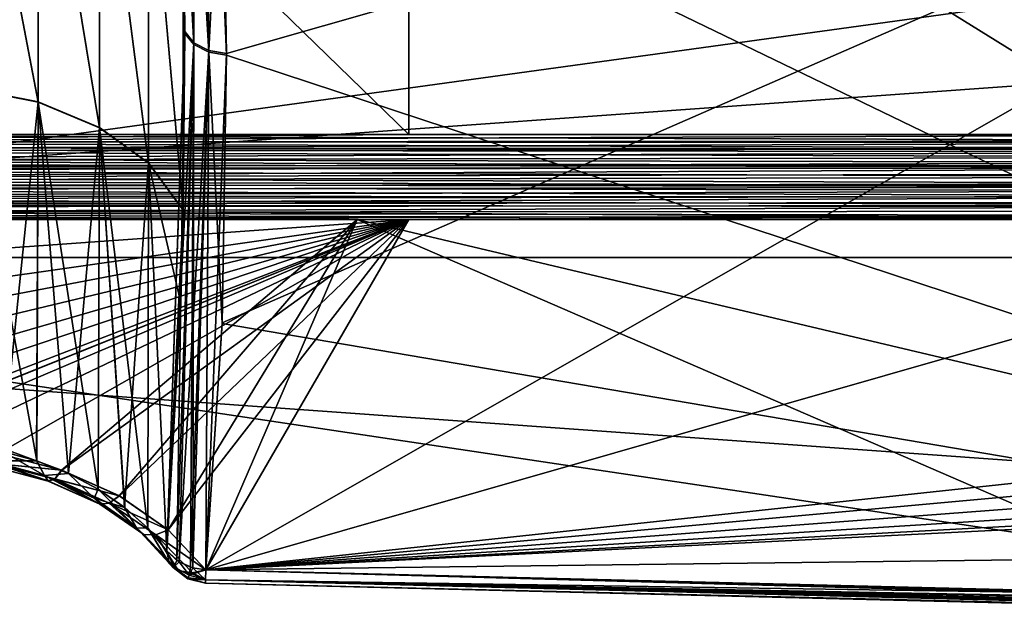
# Model space of a CAD drawing. Header units: metres. Extents: x 59 to 135, y -85 to 87.
# Tile 84 of 210: x 92.3 to 95.58, y 10.72 to 12.72. Entities that reach past the tile are written whole.
import ezdxf

# ---------------------------------------------------------------- set-up
doc = ezdxf.new("R2010")
doc.units = ezdxf.units.M
doc.layers.add('solid_21_404_502_XXX', color=7, linetype='CONTINUOUS')

msp = doc.modelspace()

# ---------------------------------------------------------------- linework, layer by layer
at = {"layer": 'solid_21_404_502_XXX'}
for points in [[(90.246506, 12.338992, -15.596577), (93.599998, 15.679358, -12.338992), (96.953491, 15.76214, -12.338992)], [(96.953491, 12.338992, -15.76214), (90.246506, 12.338992, -15.596577), (96.953491, 15.76214, -12.338992)], [(96.953491, 12.338961, 15.762171), (96.953491, 15.762171, 12.338961), (93.599998, 15.679357, 12.338994)], [(90.246506, 12.338992, -15.596577), (90.246506, 15.596577, -12.338992), (93.599998, 15.679358, -12.338992)], [(93.599998, 12.338994, 15.679357), (93.599998, 15.679357, 12.338994), (90.246506, 15.596577, 12.338992)], [(93.599998, 12.338994, 15.679357), (96.953491, 12.338961, 15.762171), (93.599998, 15.679357, 12.338994)], [(93.599998, 12.338994, 15.679357), (90.246506, 15.596577, 12.338992), (90.246506, 12.338992, 15.596577)], [(92.853592, 12.675733, -12.640355), (92.884346, 12.638378, -12.602975), (92.794334, 14.333589, -10.952425)], [(92.827187, 14.305538, -10.920931), (92.794334, 14.333589, -10.952425), (92.884346, 12.638378, -12.602975)], [(92.848213, 13.226331, -12.086215), (92.853592, 12.675733, -12.640355), (92.794334, 14.333589, -10.952425)], [(92.853592, 12.681359, 12.634739), (92.848236, 13.225427, 12.087111), (92.794334, 14.333589, 10.952425)], [(92.827187, 14.305537, 10.920931), (92.853592, 12.681359, 12.634739), (92.794334, 14.333589, 10.952425)], [(92.835388, 14.301131, -10.915705), (92.827187, 14.305538, -10.920931), (92.884346, 12.638378, -12.602975)], [(92.827187, 14.305537, 10.920931), (92.884338, 12.644008, 12.597354), (92.853592, 12.681359, 12.634739)], [(92.827187, 14.305537, 10.920931), (92.835388, 14.30113, 10.915706), (92.884338, 12.644008, 12.597354)], [(92.835388, 14.301131, -10.915705), (92.884346, 12.638378, -12.602975), (92.933632, 12.612813, -12.577372)], [(92.872734, 14.288108, -10.898911), (92.835388, 14.301131, -10.915705), (92.933632, 12.612813, -12.577372)], [(92.835388, 14.30113, 10.915706), (92.872734, 14.288107, 10.898912), (92.884338, 12.644008, 12.597354)], [(92.880402, 14.286531, -10.896619), (92.872734, 14.288108, -10.898911), (92.933632, 12.612813, -12.577372)], [(92.872734, 14.288107, 10.898912), (92.880402, 14.28653, 10.89662), (92.884338, 12.644008, 12.597354)], [(92.880402, 14.286531, -10.896619), (92.933632, 12.612813, -12.577372), (92.924095, 14.283573, -10.889192)], [(92.880402, 14.28653, 10.89662), (92.924118, 14.283573, 10.889191), (92.933624, 12.618446, 12.571744)], [(92.880402, 14.28653, 10.89662), (92.933624, 12.618446, 12.571744), (92.884338, 12.644008, 12.597354)], [(92.924095, 14.283573, -10.889192), (92.977356, 13.477764, -11.693686), (98.625893, 10.748442, -14.283573)], [(98.625885, 14.283573, -10.748442), (92.924095, 14.283573, -10.889192), (98.625893, 10.748442, -14.283573)], [(92.924095, 14.283573, -10.889192), (92.993263, 12.603271, -12.567785), (92.977356, 13.477764, -11.693686)], [(92.933632, 12.612813, -12.577372), (92.993263, 12.603271, -12.567785), (92.924095, 14.283573, -10.889192)], [(92.924118, 10.889191, 14.283573), (92.978065, 11.712354, 13.459078), (98.862396, 14.283573, 10.742603)], [(98.862411, 10.7426, 14.283576), (92.924118, 10.889191, 14.283573), (98.862396, 14.283573, 10.742603)], [(92.933624, 12.618446, 12.571744), (92.924118, 14.283573, 10.889191), (92.977249, 13.480451, 11.691002)], [(92.993256, 12.608909, 12.562149), (92.977249, 13.480451, 11.691002), (98.862396, 14.283573, 10.742603)], [(92.978065, 11.712354, 13.459078), (92.993256, 12.608909, 12.562149), (98.862396, 14.283573, 10.742603)], [(89.5, 13.925732, 15.718568), (104, 13.925732, 15.718568), (104, 11.92937, 17.282644)], [(89.5, 11.92937, 17.282644), (89.5, 13.925732, 15.718568), (104, 11.92937, 17.282644)], [(89.5, 11.92937, -17.282644), (104, 11.92937, -17.282644), (104, 13.925732, -15.718568)], [(89.5, 13.925732, -15.718568), (89.5, 11.92937, -17.282644), (104, 13.925732, -15.718568)], [(92.135254, 12.491826, -13.65341), (92.365448, 12.446388, -13.603746), (92.135269, 13.652277, -12.493063)], [(92.365463, 12.447614, 13.602616), (92.135262, 12.49306, 13.65228), (92.135315, 13.653403, 12.49182)], [(92.365448, 12.446388, -13.603746), (92.365471, 13.60261, -12.447613), (92.135269, 13.652277, -12.493063)], [(92.365463, 12.447614, 13.602616), (92.135315, 13.653403, 12.49182), (92.365524, 13.603722, 12.446365)], [(92.365448, 12.446388, -13.603746), (92.569687, 12.361526, -13.510992), (92.365471, 13.60261, -12.447613)], [(92.569702, 12.362737, 13.509864), (92.365463, 12.447614, 13.602616), (92.365524, 13.603722, 12.446365)], [(92.569687, 12.361526, -13.510992), (92.569725, 13.50985, -12.362729), (92.365471, 13.60261, -12.447613)], [(92.569702, 12.362737, 13.509864), (92.365524, 13.603722, 12.446365), (92.569771, 13.510944, 12.361482)], [(92.73349, 12.244455, 13.380608), (92.569702, 12.362737, 13.509864), (92.569771, 13.510944, 12.361482)], [(92.73349, 12.244455, 13.380608), (92.569771, 13.510944, 12.361482), (92.733543, 13.38166, 12.243196)], [(92.569687, 12.361526, -13.510992), (92.733475, 12.243264, -13.381735), (92.569725, 13.50985, -12.362729)], [(92.733475, 12.243264, -13.381735), (92.733513, 13.380585, -12.24444), (92.569725, 13.50985, -12.362729)], [(92.933624, 12.618446, 12.571744), (92.977249, 13.480451, 11.691002), (92.993256, 12.608909, 12.562149)], [(92.977356, 13.477764, -11.693686), (92.993263, 12.603271, -12.567785), (98.625893, 10.748442, -14.283573)], [(92.733475, 12.243264, -13.381735), (92.848244, 12.086943, -13.225562), (92.733513, 13.380585, -12.24444)], [(92.73349, 12.244455, 13.380608), (92.733543, 13.38166, 12.243196), (92.848267, 12.088263, 13.224254)], [(92.733513, 13.380585, -12.24444), (92.848244, 12.086943, -13.225562), (92.848213, 13.226331, -12.086215)], [(92.733543, 13.38166, 12.243196), (92.848236, 13.225427, 12.087111), (92.848267, 12.088263, 13.224254)], [(92.848244, 12.086943, -13.225562), (92.853592, 12.675733, -12.640355), (92.848213, 13.226331, -12.086215)], [(92.848267, 12.088263, 13.224254), (92.848236, 13.225427, 12.087111), (92.853592, 12.681359, 12.634739)], [(103.5, 13.065489, -18.928629), (103.5, 10.688633, -20.365488), (70.300003, 13.065476, -18.92861)], [(103.5, 13.065489, 18.928629), (70.300003, 13.065476, 18.92861), (70.300003, 10.688633, 20.365488)], [(103.5, 10.688633, 20.365488), (103.5, 13.065489, 18.928629), (70.300003, 10.688633, 20.365488)], [(103.5, 10.688633, -20.365488), (70.300003, 10.688633, -20.365488), (70.300003, 13.065476, -18.92861)], [(92.794334, 10.952425, 14.333589), (92.853592, 12.681359, 12.634739), (92.884338, 12.644008, 12.597354)], [(92.794334, 10.952425, 14.333589), (92.848267, 12.088263, 13.224254), (92.853592, 12.681359, 12.634739)], [(92.827187, 10.920931, -14.305538), (92.853592, 12.675733, -12.640355), (92.794334, 10.952425, -14.333589)], [(92.848244, 12.086943, -13.225562), (92.794334, 10.952425, -14.333589), (92.853592, 12.675733, -12.640355)], [(92.827187, 10.920931, -14.305538), (92.884346, 12.638378, -12.602975), (92.853592, 12.675733, -12.640355)], [(92.827187, 10.920931, 14.305538), (92.794334, 10.952425, 14.333589), (92.884338, 12.644008, 12.597354)], [(92.835388, 10.915705, 14.30113), (92.827187, 10.920931, 14.305538), (92.884338, 12.644008, 12.597354)], [(92.827187, 10.920931, -14.305538), (92.835388, 10.915705, -14.30113), (92.884346, 12.638378, -12.602975)], [(92.835388, 10.915705, 14.30113), (92.884338, 12.644008, 12.597354), (92.933624, 12.618446, 12.571744)], [(92.835388, 10.915705, -14.30113), (92.872734, 10.898912, -14.288108), (92.884346, 12.638378, -12.602975)], [(92.872734, 10.898912, -14.288108), (92.880402, 10.89662, -14.286531), (92.884346, 12.638378, -12.602975)], [(92.880402, 10.89662, -14.286531), (92.933632, 12.612813, -12.577372), (92.884346, 12.638378, -12.602975)], [(92.872734, 10.898912, 14.288108), (92.835388, 10.915705, 14.30113), (92.933624, 12.618446, 12.571744)], [(92.880402, 10.89662, 14.286531), (92.872734, 10.898912, 14.288108), (92.933624, 12.618446, 12.571744)], [(92.880402, 10.89662, 14.286531), (92.933624, 12.618446, 12.571744), (92.924118, 10.889191, 14.283573)], [(92.880402, 10.89662, -14.286531), (92.924118, 10.889191, -14.283573), (92.933632, 12.612813, -12.577372)], [(92.933624, 12.618446, 12.571744), (92.993256, 12.608909, 12.562149), (92.924118, 10.889191, 14.283573)], [(92.933632, 12.612813, -12.577372), (92.924118, 10.889191, -14.283573), (92.977966, 11.70976, -13.461675)], [(92.924118, 10.889191, 14.283573), (92.993256, 12.608909, 12.562149), (92.978065, 11.712354, 13.459078)], [(92.933632, 12.612813, -12.577372), (92.977966, 11.70976, -13.461675), (92.993263, 12.603271, -12.567785)], [(92.993263, 12.603271, -12.567785), (92.977966, 11.70976, -13.461675), (98.625893, 10.748442, -14.283573)], [(92.135254, 12.491826, -13.65341), (92.248184, 11.283861, -14.636363), (92.360817, 11.252444, -14.609322)], [(92.135254, 12.491826, -13.65341), (92.360817, 11.252444, -14.609322), (92.365448, 12.446388, -13.603746)], [(92.365463, 12.447614, 13.602616), (92.247368, 11.284044, 14.636519), (92.135262, 12.49306, 13.65228)], [(92.365463, 12.447614, 13.602616), (92.360138, 11.252672, 14.609521), (92.247368, 11.284044, 14.636519)], [(92.365463, 12.447614, 13.602616), (92.46669, 11.210642, 14.572139), (92.360138, 11.252672, 14.609521)], [(92.365448, 12.446388, -13.603746), (92.360817, 11.252444, -14.609322), (92.467255, 11.210383, -14.571906)], [(92.365448, 12.446388, -13.603746), (92.467255, 11.210383, -14.571906), (92.565536, 11.158384, -14.524743)], [(92.365448, 12.446388, -13.603746), (92.565536, 11.158384, -14.524743), (92.569687, 12.361526, -13.510992)], [(92.569702, 12.362737, 13.509864), (92.46669, 11.210642, 14.572139), (92.365463, 12.447614, 13.602616)], [(92.569702, 12.362737, 13.509864), (92.565117, 11.15864, 14.524977), (92.46669, 11.210642, 14.572139)], [(92.569702, 12.362737, 13.509864), (92.653595, 11.097552, 14.468822), (92.565117, 11.15864, 14.524977)], [(92.73349, 12.244455, 13.380608), (92.653595, 11.097552, 14.468822), (92.569702, 12.362737, 13.509864)], [(90.237701, 12.313263, -15.61808), (90.246506, 12.338992, -15.596577), (96.955513, 12.317497, -15.780824)], [(90.238136, 12.314692, 15.617067), (93.599998, 12.338994, 15.679357), (90.246506, 12.338992, 15.596577)], [(90.238136, 12.314692, 15.617067), (96.953491, 12.338961, 15.762171), (93.599998, 12.338994, 15.679357)], [(90.238136, 12.314692, 15.617067), (96.947441, 12.312861, 15.783996), (96.953491, 12.338961, 15.762171)], [(96.955513, 12.317497, -15.780824), (90.246506, 12.338992, -15.596577), (96.953491, 12.338992, -15.76214)], [(92.569687, 12.361526, -13.510992), (92.565536, 11.158384, -14.524743), (92.653847, 11.097356, -14.468637)], [(92.569687, 12.361526, -13.510992), (92.653847, 11.097356, -14.468637), (92.730591, 11.028323, -14.404539)], [(92.569687, 12.361526, -13.510992), (92.730591, 11.028323, -14.404539), (92.733475, 12.243264, -13.381735)], [(90.238136, 12.314692, 15.617067), (90.230186, 12.28745, 15.63342), (96.947441, 12.312861, 15.783996)], [(90.230186, 12.28745, 15.63342), (96.928734, 12.281045, 15.801855), (96.947441, 12.312861, 15.783996)], [(90.232147, 12.294524, -15.62973), (90.237701, 12.313263, -15.61808), (96.959915, 12.291592, -15.7974)], [(90.237701, 12.313263, -15.61808), (96.955513, 12.317497, -15.780824), (96.959915, 12.291592, -15.7974)], [(90.221527, 12.253041, -15.646692), (90.229332, 12.284326, -15.634936), (96.966209, 12.261883, -15.81041)], [(90.230186, 12.28745, 15.63342), (90.222672, 12.258001, 15.645219), (96.928734, 12.281045, 15.801855)], [(90.222672, 12.258001, 15.645219), (96.898659, 12.245527, 15.81353), (96.928734, 12.281045, 15.801855)], [(90.229332, 12.284326, -15.634936), (90.232147, 12.294524, -15.62973), (96.959915, 12.291592, -15.7974)], [(90.229332, 12.284326, -15.634936), (96.959915, 12.291592, -15.7974), (96.966209, 12.261883, -15.81041)], [(90.214539, 12.220359, -15.653062), (90.218575, 12.239841, -15.649948), (96.973412, 12.229948, -15.818571)], [(90.222672, 12.258001, 15.645219), (90.215919, 12.227181, 15.652195), (96.898659, 12.245527, 15.81353)], [(90.215919, 12.227181, 15.652195), (96.879349, 12.226659, 15.816761), (96.898659, 12.245527, 15.81353)], [(90.218575, 12.239841, -15.649948), (90.221527, 12.253041, -15.646692), (96.973412, 12.229948, -15.818571)], [(90.221527, 12.253041, -15.646692), (96.966209, 12.261883, -15.81041), (96.973412, 12.229948, -15.818571)], [(92.73349, 12.244455, 13.380608), (92.730492, 11.028429, 14.404632), (92.653595, 11.097552, 14.468822)], [(92.73349, 12.244455, 13.380608), (92.794334, 10.952425, 14.333589), (92.730492, 11.028429, 14.404632)], [(92.733475, 12.243264, -13.381735), (92.730591, 11.028323, -14.404539), (92.794334, 10.952425, -14.333589)], [(92.733475, 12.243264, -13.381735), (92.794334, 10.952425, -14.333589), (92.840355, 11.778367, -13.529457)], [(92.733475, 12.243264, -13.381735), (92.840355, 11.778367, -13.529457), (92.848244, 12.086943, -13.225562)], [(92.73349, 12.244455, 13.380608), (92.848267, 12.088263, 13.224254), (92.794334, 10.952425, 14.333589)], [(90.208588, 12.187165, -15.653944), (90.214539, 12.220359, -15.653062), (96.980659, 12.197168, -15.821385)], [(90.215919, 12.227181, 15.652195), (90.210022, 12.195782, 15.654243), (96.879349, 12.226659, 15.816761)], [(90.210022, 12.195782, 15.654243), (96.858482, 12.208227, 15.818087), (96.879349, 12.226659, 15.816761)], [(90.210022, 12.195782, 15.654243), (96.816902, 12.175995, 15.816174), (96.858482, 12.208227, 15.818087)], [(90.214539, 12.220359, -15.653062), (96.973412, 12.229948, -15.818571), (96.980659, 12.197168, -15.821385)], [(90.203812, 12.154655, -15.649433), (90.206413, 12.173306, -15.652681), (96.987549, 12.164596, -15.818814)], [(90.210022, 12.195782, 15.654243), (90.205154, 12.16461, 15.651392), (96.816902, 12.175995, 15.816174)], [(90.205154, 12.16461, 15.651392), (96.780434, 12.150999, 15.810938), (96.816902, 12.175995, 15.816174)], [(90.206413, 12.173306, -15.652681), (90.208588, 12.187165, -15.653944), (96.987549, 12.164596, -15.818814)], [(90.208588, 12.187165, -15.653944), (96.980659, 12.197168, -15.821385), (96.987549, 12.164596, -15.818814)], [(90.201401, 12.134396, 15.643788), (90.198822, 12.105848, 15.631684), (96.748589, 12.130682, 15.804129)], [(90.200348, 12.124009, -15.63998), (90.203812, 12.154655, -15.649433), (96.993683, 12.133231, -15.811065)], [(90.200348, 12.124009, -15.63998), (96.993683, 12.133231, -15.811065), (96.998566, 12.104072, -15.798609)], [(90.205154, 12.16461, 15.651392), (90.201401, 12.134396, 15.643788), (96.780434, 12.150999, 15.810938)], [(90.201401, 12.134396, 15.643788), (96.748589, 12.130682, 15.804129), (96.780434, 12.150999, 15.810938)], [(90.203812, 12.154655, -15.649433), (96.987549, 12.164596, -15.818814), (96.993683, 12.133231, -15.811065)], [(90.198822, 12.105848, 15.631684), (90.197487, 12.079579, 15.615401), (96.697441, 12.098186, 15.787933)], [(90.19828, 12.09746, -15.627082), (90.200348, 12.124009, -15.63998), (96.998566, 12.104072, -15.798609)], [(90.19828, 12.09746, -15.627082), (96.998566, 12.104072, -15.798609), (97.002617, 12.056189, -15.76335)], [(90.198822, 12.105848, 15.631684), (96.721001, 12.11348, 15.796423), (96.748589, 12.130682, 15.804129)], [(90.198822, 12.105848, 15.631684), (96.697441, 12.098186, 15.787933), (96.721001, 12.11348, 15.796423)], [(90.197334, 12.074902, -15.611872), (90.19828, 12.09746, -15.627082), (97.002617, 12.056189, -15.76335)], [(90.197334, 12.074902, -15.611872), (97.002617, 12.056189, -15.76335), (93.599998, 12.056192, -15.679358)], [(90.197334, 12.074902, -15.611872), (93.599998, 12.056192, -15.679358), (90.19738, 12.056192, -15.595365)], [(90.197487, 12.079579, 15.615401), (90.19738, 12.056192, 15.595365), (96.664299, 12.069741, 15.767362)], [(96.664299, 12.069741, 15.767362), (90.19738, 12.056192, 15.595365), (93.428055, 12.056192, 15.675114)], [(90.197487, 12.079579, 15.615401), (96.678123, 12.083854, 15.778417), (96.697441, 12.098186, 15.787933)], [(90.197487, 12.079579, 15.615401), (96.664299, 12.069741, 15.767362), (96.678123, 12.083854, 15.778417)], [(92.848244, 12.086943, -13.225562), (92.840355, 11.778367, -13.529457), (92.794334, 10.952425, -14.333589)], [(96.664299, 12.069741, 15.767362), (93.428055, 12.056192, 15.675114), (96.65873, 12.056192, 15.754864)], [(90.19738, 11.814174, -15.353346), (90.19738, 12.056192, -15.595365), (93.599998, 12.056192, -15.679358)], [(90.197388, 11.572152, -15.111324), (90.19738, 11.814174, -15.353346), (93.599998, 12.056192, -15.679358)], [(90.19738, 12.056192, 15.595365), (92.231255, 11.276804, 14.866182), (92.443329, 11.221816, 14.81643)], [(93.428055, 12.056192, 15.675114), (90.19738, 12.056192, 15.595365), (92.443329, 11.221816, 14.81643)], [(90.226349, 11.415041, -14.954928), (90.197388, 11.572152, -15.111324), (93.599998, 12.056192, -15.679358)], [(90.311249, 11.267734, -14.809717), (90.226349, 11.415041, -14.954928), (93.599998, 12.056192, -15.679358)], [(90.311249, 11.267734, -14.809717), (93.599998, 12.056192, -15.679358), (90.446312, 11.14034, -14.685657)], [(93.599998, 12.056192, -15.679358), (90.581566, 11.04201, -14.590667), (90.446312, 11.14034, -14.685657)], [(93.599998, 12.056192, -15.679358), (90.716812, 10.943679, -14.495673), (90.581566, 11.04201, -14.590667)], [(93.599998, 12.056192, -15.679358), (91.383621, 11.166223, -14.734676), (90.716812, 10.943679, -14.495673)], [(93.599998, 12.056192, -15.679358), (91.577904, 11.242417, -14.815667), (91.383621, 11.166223, -14.734676)], [(93.599998, 12.056192, -15.679358), (91.791374, 11.287188, -14.865707), (91.577904, 11.242417, -14.815667)], [(93.599998, 12.056192, -15.679358), (92.011955, 11.298612, -14.882576), (91.791374, 11.287188, -14.865707)], [(93.599998, 12.056192, -15.679358), (92.232025, 11.276677, -14.866075), (92.011955, 11.298612, -14.882576)], [(93.599998, 12.056192, -15.679358), (92.444099, 11.221543, -14.816176), (92.232025, 11.276677, -14.866075)], [(93.428055, 12.056192, 15.675114), (92.443329, 11.221816, 14.81643), (92.635101, 11.136082, 14.73543)], [(93.599998, 12.056192, -15.679358), (92.636055, 11.135566, -14.734937), (92.444099, 11.221543, -14.816176)], [(93.428055, 12.056192, 15.675114), (92.635101, 11.136082, 14.73543), (92.798645, 11.022831, 14.626215)], [(93.599998, 12.056192, -15.679358), (92.79908, 11.022455, -14.625851), (92.636055, 11.135566, -14.734937)], [(93.428055, 12.056192, 15.675114), (92.798645, 11.022831, 14.626215), (92.924026, 10.889193, 14.495673)], [(93.599998, 12.056192, -15.679358), (92.92411, 10.889191, -14.495673), (92.79908, 11.022455, -14.625851)], [(93.428055, 12.056192, 15.675114), (92.924026, 10.889193, 14.495673), (96.314926, 10.805489, 14.495673)], [(93.599998, 12.056192, -15.679358), (97.002617, 12.056189, -15.76335), (92.92411, 10.889191, -14.495673)], [(97.002617, 12.056189, -15.76335), (97.002617, 11.326863, -15.034024), (92.92411, 10.889191, -14.495673)], [(93.428055, 12.056192, 15.675114), (96.65873, 11.292649, 14.991321), (96.65873, 12.056192, 15.754864)], [(93.428055, 12.056192, 15.675114), (96.314926, 10.805489, 14.495673), (96.65873, 11.292649, 14.991321)], [(89.5, 11.92937, 17.282644), (104, 11.92937, 17.282644), (104, 9.759169, 18.594587)], [(89.5, 9.759169, 18.594587), (89.5, 11.92937, 17.282644), (104, 9.759169, 18.594587)], [(89.5, 9.759169, -18.594587), (104, 9.759169, -18.594587), (104, 11.92937, -17.282644)], [(89.5, 11.92937, -17.282644), (89.5, 9.759169, -18.594587), (104, 11.92937, -17.282644)], [(92.977966, 11.70976, -13.461675), (92.924118, 10.889191, -14.283573), (98.625893, 10.748442, -14.283573)], [(97.002617, 11.326863, -15.034024), (97.016396, 11.262547, -14.970048), (92.92411, 10.889191, -14.495673)], [(92.247368, 11.284044, 14.636519), (92.360138, 11.252672, 14.609521), (92.203049, 11.252644, 14.69239)], [(92.248184, 11.283861, -14.636363), (92.203728, 11.252507, -14.692335), (92.386627, 11.203751, -14.650495)], [(92.360817, 11.252444, -14.609322), (92.248184, 11.283861, -14.636363), (92.386627, 11.203751, -14.650495)], [(92.360138, 11.252672, 14.609521), (92.386238, 11.203901, 14.650589), (92.203049, 11.252644, 14.69239)], [(92.398949, 11.185395, 14.709756), (92.203049, 11.252644, 14.69239), (92.386238, 11.203901, 14.650589)], [(92.20919, 11.23509, 14.752876), (92.203049, 11.252644, 14.69239), (92.398949, 11.185395, 14.709756)], [(92.203728, 11.252507, -14.692335), (92.209908, 11.234963, -14.752865), (92.399368, 11.185249, -14.709687)], [(92.386627, 11.203751, -14.650495), (92.203728, 11.252507, -14.692335), (92.399368, 11.185249, -14.709687)], [(92.220314, 11.243737, 14.814569), (92.443329, 11.221816, 14.81643), (92.231255, 11.276804, 14.866182)], [(92.221077, 11.243653, -14.814586), (92.232025, 11.276677, -14.866075), (92.444099, 11.221543, -14.816176)], [(92.360138, 11.252672, 14.609521), (92.46669, 11.210642, 14.572139), (92.386238, 11.203901, 14.650589)], [(92.467255, 11.210383, -14.571906), (92.360817, 11.252444, -14.609322), (92.386627, 11.203751, -14.650495)], [(97.016396, 11.262547, -14.970048), (97.05748, 11.202454, -14.910969), (92.92411, 10.889191, -14.495673)], [(92.20919, 11.23509, 14.752876), (92.398949, 11.185395, 14.709756), (92.220314, 11.243737, 14.814569)], [(92.399368, 11.185249, -14.709687), (92.209908, 11.234963, -14.752865), (92.221077, 11.243653, -14.814586)], [(92.220314, 11.243737, 14.814569), (92.420677, 11.192019, 14.768825), (92.443329, 11.221816, 14.81643)], [(92.398949, 11.185395, 14.709756), (92.420677, 11.192019, 14.768825), (92.220314, 11.243737, 14.814569)], [(92.421127, 11.191903, -14.76877), (92.221077, 11.243653, -14.814586), (92.444099, 11.221543, -14.816176)], [(92.399368, 11.185249, -14.709687), (92.221077, 11.243653, -14.814586), (92.421127, 11.191903, -14.76877)], [(92.420677, 11.192019, 14.768825), (92.635101, 11.136082, 14.73543), (92.443329, 11.221816, 14.81643)], [(92.421127, 11.191903, -14.76877), (92.444099, 11.221543, -14.816176), (92.636055, 11.135566, -14.734937)], [(92.46669, 11.210642, 14.572139), (92.551872, 11.12839, 14.582542), (92.386238, 11.203901, 14.650589)], [(92.570915, 11.108203, 14.639413), (92.386238, 11.203901, 14.650589), (92.551872, 11.12839, 14.582542)], [(92.398949, 11.185395, 14.709756), (92.386238, 11.203901, 14.650589), (92.570915, 11.108203, 14.639413)], [(92.467255, 11.210383, -14.571906), (92.386627, 11.203751, -14.650495), (92.552063, 11.128284, -14.582475)], [(92.386627, 11.203751, -14.650495), (92.399368, 11.185249, -14.709687), (92.571129, 11.108095, -14.63936)], [(92.552063, 11.128284, -14.582475), (92.386627, 11.203751, -14.650495), (92.571129, 11.108095, -14.63936)], [(92.398949, 11.185395, 14.709756), (92.570915, 11.108203, 14.639413), (92.420677, 11.192019, 14.768825)], [(92.571129, 11.108095, -14.63936), (92.399368, 11.185249, -14.709687), (92.421127, 11.191903, -14.76877)], [(92.420677, 11.192019, 14.768825), (92.602432, 11.111525, 14.694187), (92.635101, 11.136082, 14.73543)], [(92.570915, 11.108203, 14.639413), (92.602432, 11.111525, 14.694187), (92.420677, 11.192019, 14.768825)], [(92.602669, 11.111437, -14.694146), (92.421127, 11.191903, -14.76877), (92.636055, 11.135566, -14.734937)], [(92.571129, 11.108095, -14.63936), (92.421127, 11.191903, -14.76877), (92.602669, 11.111437, -14.694146)], [(92.46669, 11.210642, 14.572139), (92.565117, 11.15864, 14.524977), (92.551872, 11.12839, 14.582542)], [(92.565536, 11.158384, -14.524743), (92.467255, 11.210383, -14.571906), (92.552063, 11.128284, -14.582475)], [(97.05748, 11.202454, -14.910969), (97.121887, 11.153978, -14.864082), (92.92411, 10.889191, -14.495673)], [(92.565117, 11.15864, 14.524977), (92.653595, 11.097552, 14.468822), (92.551872, 11.12839, 14.582542)], [(92.565536, 11.158384, -14.524743), (92.552063, 11.128284, -14.582475), (92.692734, 11.029485, -14.491334)], [(92.653847, 11.097356, -14.468637), (92.565536, 11.158384, -14.524743), (92.692734, 11.029485, -14.491334)], [(97.121887, 11.153978, -14.864082), (97.203346, 11.12163, -14.833745), (92.92411, 10.889191, -14.495673)], [(92.653595, 11.097552, 14.468822), (92.692665, 11.029539, 14.491371), (92.551872, 11.12839, 14.582542)], [(92.717583, 11.006911, 14.544955), (92.551872, 11.12839, 14.582542), (92.692665, 11.029539, 14.491371)], [(92.570915, 11.108203, 14.639413), (92.551872, 11.12839, 14.582542), (92.717583, 11.006911, 14.544955)], [(92.552063, 11.128284, -14.582475), (92.571129, 11.108095, -14.63936), (92.717667, 11.006851, -14.544921)], [(92.692734, 11.029485, -14.491334), (92.552063, 11.128284, -14.582475), (92.717667, 11.006851, -14.544921)], [(92.602432, 11.111525, 14.694187), (92.798645, 11.022831, 14.626215), (92.635101, 11.136082, 14.73543)], [(92.602669, 11.111437, -14.694146), (92.636055, 11.135566, -14.734937), (92.79908, 11.022455, -14.625851)], [(97.203346, 11.12163, -14.833745), (97.292145, 11.108377, -14.822685), (92.92411, 10.889191, -14.495673)], [(92.570915, 11.108203, 14.639413), (92.717583, 11.006911, 14.544955), (92.602432, 11.111525, 14.694187)], [(92.717667, 11.006851, -14.544921), (92.571129, 11.108095, -14.63936), (92.602669, 11.111437, -14.694146)], [(92.602432, 11.111525, 14.694187), (92.75769, 11.00575, 14.593899), (92.798645, 11.022831, 14.626215)], [(92.717583, 11.006911, 14.544955), (92.75769, 11.00575, 14.593899), (92.602432, 11.111525, 14.694187)], [(92.757774, 11.005704, -14.593873), (92.602669, 11.111437, -14.694146), (92.79908, 11.022455, -14.625851)], [(92.717667, 11.006851, -14.544921), (92.602669, 11.111437, -14.694146), (92.757774, 11.005704, -14.593873)], [(92.653595, 11.097552, 14.468822), (92.730492, 11.028429, 14.404632), (92.692665, 11.029539, 14.491371)], [(92.730591, 11.028323, -14.404539), (92.653847, 11.097356, -14.468637), (92.692734, 11.029485, -14.491334)], [(97.292145, 11.108377, -14.822685), (100.503021, 10.982452, -14.776021), (92.92411, 10.889191, -14.495673)], [(92.730492, 11.028429, 14.404632), (92.802376, 10.911778, 14.381165), (92.692665, 11.029539, 14.491371)], [(92.832489, 10.885924, 14.430487), (92.692665, 11.029539, 14.491371), (92.802376, 10.911778, 14.381165)], [(92.832489, 10.885924, 14.430487), (92.717583, 11.006911, 14.544955), (92.692665, 11.029539, 14.491371)], [(92.692734, 11.029485, -14.491334), (92.717667, 11.006851, -14.544921), (92.829178, 10.887412, -14.426464)], [(92.814781, 10.896747, -14.405955), (92.801598, 10.913201, -14.379021), (92.692734, 11.029485, -14.491334)], [(92.730591, 11.028323, -14.404539), (92.692734, 11.029485, -14.491334), (92.801598, 10.913201, -14.379021)], [(92.829178, 10.887412, -14.426464), (92.814781, 10.896747, -14.405955), (92.692734, 11.029485, -14.491334)], [(92.730492, 11.028429, 14.404632), (92.794334, 10.952425, 14.333589), (92.802376, 10.911778, 14.381165)], [(92.801598, 10.913201, -14.379021), (92.794334, 10.952425, -14.333589), (92.730591, 11.028323, -14.404539)], [(92.75769, 11.00575, 14.593899), (92.924026, 10.889193, 14.495673), (92.798645, 11.022831, 14.626215)], [(92.757774, 11.005704, -14.593873), (92.79908, 11.022455, -14.625851), (92.92411, 10.889191, -14.495673)], [(92.717583, 11.006911, 14.544955), (92.832489, 10.885924, 14.430487), (92.75769, 11.00575, 14.593899)], [(92.829178, 10.887412, -14.426464), (92.717667, 11.006851, -14.544921), (92.757774, 11.005704, -14.593873)], [(92.75769, 11.00575, 14.593899), (92.879608, 10.879257, 14.472254), (92.924026, 10.889193, 14.495673)], [(92.832489, 10.885924, 14.430487), (92.879608, 10.879257, 14.472254), (92.75769, 11.00575, 14.593899)], [(92.879631, 10.879237, -14.472236), (92.757774, 11.005704, -14.593873), (92.92411, 10.889191, -14.495673)], [(92.829178, 10.887412, -14.426464), (92.757774, 11.005704, -14.593873), (92.879631, 10.879237, -14.472236)], [(92.818024, 10.899226, -14.351354), (92.794334, 10.952425, -14.333589), (92.801598, 10.913201, -14.379021)], [(92.827187, 10.920931, -14.305538), (92.794334, 10.952425, -14.333589), (92.835388, 10.915705, -14.30113)], [(92.818024, 10.899226, -14.351354), (92.835388, 10.915705, -14.30113), (92.794334, 10.952425, -14.333589)], [(92.818016, 10.89922, 14.351387), (92.794334, 10.952425, 14.333589), (92.827187, 10.920931, 14.305538)], [(92.818016, 10.89922, 14.351387), (92.802376, 10.911778, 14.381165), (92.794334, 10.952425, 14.333589)], [(100.503021, 10.982452, -14.776021), (103.491951, 10.628323, -14.495673), (92.92411, 10.889191, -14.495673)], [(92.818016, 10.89922, 14.351387), (92.827187, 10.920931, 14.305538), (92.835388, 10.915705, 14.30113)], [(92.818024, 10.899226, -14.351354), (92.801598, 10.913201, -14.379021), (92.814781, 10.896747, -14.405955)], [(92.814781, 10.896753, 14.406027), (92.832489, 10.885924, 14.430487), (92.802376, 10.911778, 14.381165)], [(92.818016, 10.89922, 14.351387), (92.814781, 10.896753, 14.406027), (92.802376, 10.911778, 14.381165)], [(92.863739, 10.85998, -14.374217), (92.818024, 10.899226, -14.351354), (92.814781, 10.896747, -14.405955)], [(92.818016, 10.89922, 14.351387), (92.863739, 10.859977, 14.374244), (92.814781, 10.896753, 14.406027)], [(92.864944, 10.862563, 14.422482), (92.832489, 10.885924, 14.430487), (92.814781, 10.896753, 14.406027)], [(92.864944, 10.862563, 14.422482), (92.814781, 10.896753, 14.406027), (92.863739, 10.859977, 14.374244)], [(92.864944, 10.862556, -14.422442), (92.814781, 10.896747, -14.405955), (92.829178, 10.887412, -14.426464)], [(92.864944, 10.862556, -14.422442), (92.863739, 10.85998, -14.374217), (92.814781, 10.896747, -14.405955)], [(92.818016, 10.89922, 14.351387), (92.835388, 10.915705, 14.30113), (92.869072, 10.871428, 14.327601)], [(92.818016, 10.89922, 14.351387), (92.869072, 10.871428, 14.327601), (92.863739, 10.859977, 14.374244)], [(92.869072, 10.871433, -14.327589), (92.835388, 10.915705, -14.30113), (92.818024, 10.899226, -14.351354)], [(92.863739, 10.85998, -14.374217), (92.869072, 10.871433, -14.327589), (92.818024, 10.899226, -14.351354)], [(92.872536, 10.878906, -14.467274), (92.829178, 10.887412, -14.426464), (92.879631, 10.879237, -14.472236)], [(92.864944, 10.862556, -14.422442), (92.829178, 10.887412, -14.426464), (92.872536, 10.878906, -14.467274)], [(92.835388, 10.915705, -14.30113), (92.880402, 10.89662, -14.286531), (92.872734, 10.898912, -14.288108)], [(92.869072, 10.871433, -14.327589), (92.880402, 10.89662, -14.286531), (92.835388, 10.915705, -14.30113)], [(92.869072, 10.871428, 14.327601), (92.835388, 10.915705, 14.30113), (92.872734, 10.898912, 14.288108)], [(92.869072, 10.871428, 14.327601), (92.872734, 10.898912, 14.288108), (92.880402, 10.89662, 14.286531)], [(92.869072, 10.871433, -14.327589), (92.924118, 10.889191, -14.283573), (92.880402, 10.89662, -14.286531)], [(92.869072, 10.871428, 14.327601), (92.880402, 10.89662, 14.286531), (92.923309, 10.856697, 14.332231)], [(92.869072, 10.871433, -14.327589), (92.923309, 10.856697, -14.332231), (92.924118, 10.889191, -14.283573)], [(92.872551, 10.878929, 14.467319), (92.924026, 10.889193, 14.495673), (92.879608, 10.879257, 14.472254)], [(92.923309, 10.856697, 14.447015), (92.924026, 10.889193, 14.495673), (92.872551, 10.878929, 14.467319)], [(92.923309, 10.856697, -14.447015), (92.879631, 10.879237, -14.472236), (92.92411, 10.889191, -14.495673)], [(92.923309, 10.856697, 14.332231), (92.880402, 10.89662, 14.286531), (92.924118, 10.889191, 14.283573)], [(92.923309, 10.856697, 14.447015), (96.314926, 10.805489, 14.495673), (92.924026, 10.889193, 14.495673)], [(92.923309, 10.856697, -14.332231), (98.625893, 10.748442, -14.283573), (92.924118, 10.889191, -14.283573)], [(103.926903, 10.586993, -14.451452), (92.923309, 10.856697, -14.447015), (92.92411, 10.889191, -14.495673)], [(92.923309, 10.856697, 14.332231), (92.924118, 10.889191, 14.283573), (104.692291, 10.569866, 14.32403)], [(103.713837, 10.605512, -14.474888), (92.92411, 10.889191, -14.495673), (103.491951, 10.628323, -14.495673)], [(103.713837, 10.605512, -14.474888), (103.926903, 10.586993, -14.451452), (92.92411, 10.889191, -14.495673)], [(104.780495, 10.586468, 14.294676), (92.924118, 10.889191, 14.283573), (98.862411, 10.7426, 14.283576)], [(104.755035, 10.579497, 14.304811), (104.692291, 10.569866, 14.32403), (92.924118, 10.889191, 14.283573)], [(104.780495, 10.586468, 14.294676), (104.755035, 10.579497, 14.304811), (92.924118, 10.889191, 14.283573)], [(92.832489, 10.885924, 14.430487), (92.872551, 10.878929, 14.467319), (92.879608, 10.879257, 14.472254)], [(92.864944, 10.862563, 14.422482), (92.872551, 10.878929, 14.467319), (92.832489, 10.885924, 14.430487)], [(92.863739, 10.85998, -14.374217), (92.923309, 10.856697, -14.332231), (92.869072, 10.871433, -14.327589)], [(92.863739, 10.859977, 14.374244), (92.869072, 10.871428, 14.327601), (92.923309, 10.856697, 14.332231)], [(92.864944, 10.862563, 14.422482), (92.863739, 10.859977, 14.374244), (92.923027, 10.845286, 14.389623)], [(92.864944, 10.862556, -14.422442), (92.923027, 10.845286, -14.389623), (92.863739, 10.85998, -14.374217)], [(92.863739, 10.85998, -14.374217), (92.923027, 10.845286, -14.389623), (92.923309, 10.856697, -14.332231)], [(92.863739, 10.859977, 14.374244), (92.923309, 10.856697, 14.332231), (92.923027, 10.845286, 14.389623)], [(92.864944, 10.862563, 14.422482), (92.923309, 10.856697, 14.447015), (92.872551, 10.878929, 14.467319)], [(92.864944, 10.862556, -14.422442), (92.872536, 10.878906, -14.467274), (92.923309, 10.856697, -14.447015)], [(92.864944, 10.862563, 14.422482), (92.923027, 10.845286, 14.389623), (92.923309, 10.856697, 14.447015)], [(92.864944, 10.862556, -14.422442), (92.923309, 10.856697, -14.447015), (92.923027, 10.845286, -14.389623)], [(92.923309, 10.856697, -14.447015), (92.872536, 10.878906, -14.467274), (92.879631, 10.879237, -14.472236)], [(104.326591, 10.563957, -14.396758), (92.923027, 10.845286, -14.389623), (92.923309, 10.856697, -14.447015)], [(104.326836, 10.573873, -14.335543), (92.923309, 10.856697, -14.332231), (92.923027, 10.845286, -14.389623)], [(92.923309, 10.856697, 14.447015), (92.923027, 10.845286, 14.389623), (104.03093, 10.579344, 14.438701)], [(92.923027, 10.845286, 14.389623), (92.923309, 10.856697, 14.332231), (104.402435, 10.562012, 14.384254)], [(92.923309, 10.856697, -14.332231), (104.327667, 10.607693, -14.283572), (98.625893, 10.748442, -14.283573)], [(104.326912, 10.577042, -14.327965), (104.327667, 10.607693, -14.283572), (92.923309, 10.856697, -14.332231)], [(92.923309, 10.856697, 14.447015), (99.705811, 10.721784, 14.495673), (96.314926, 10.805489, 14.495673)], [(101.671272, 10.666739, 14.488717), (99.705811, 10.721784, 14.495673), (92.923309, 10.856697, 14.447015)], [(104.131149, 10.572945, -14.42541), (104.326591, 10.563957, -14.396758), (92.923309, 10.856697, -14.447015)], [(103.926903, 10.586993, -14.451452), (104.131149, 10.572945, -14.42541), (92.923309, 10.856697, -14.447015)], [(104.326836, 10.573873, -14.335543), (104.326912, 10.577042, -14.327965), (92.923309, 10.856697, -14.332231)], [(92.923309, 10.856697, 14.447015), (103.73452, 10.603521, 14.472706), (103.648277, 10.611856, 14.48135)], [(101.671272, 10.666739, 14.488717), (92.923309, 10.856697, 14.447015), (103.648277, 10.611856, 14.48135)], [(92.923309, 10.856697, 14.447015), (103.815628, 10.596191, 14.464081), (103.73452, 10.603521, 14.472706)], [(92.923309, 10.856697, 14.447015), (103.891869, 10.589773, 14.455521), (103.815628, 10.596191, 14.464081)], [(92.923309, 10.856697, 14.447015), (103.963547, 10.584183, 14.447054), (103.891869, 10.589773, 14.455521)], [(92.923309, 10.856697, 14.447015), (104.03093, 10.579344, 14.438701), (103.963547, 10.584183, 14.447054)], [(92.923309, 10.856697, 14.332231), (104.46312, 10.56128, 14.37356), (104.402435, 10.562012, 14.384254)], [(92.923309, 10.856697, 14.332231), (104.518318, 10.561404, 14.363179), (104.46312, 10.56128, 14.37356)], [(92.923309, 10.856697, 14.332231), (104.568481, 10.562336, 14.353085), (104.518318, 10.561404, 14.363179)], [(92.923309, 10.856697, 14.332231), (104.613983, 10.564049, 14.343234), (104.568481, 10.562336, 14.353085)], [(92.923309, 10.856697, 14.332231), (104.655167, 10.566545, 14.333574), (104.613983, 10.564049, 14.343234)], [(92.923309, 10.856697, 14.332231), (104.692291, 10.569866, 14.32403), (104.655167, 10.566545, 14.333574)], [(104.326591, 10.564069, -14.380445), (104.326836, 10.573873, -14.335543), (92.923027, 10.845286, -14.389623)], [(104.326591, 10.563957, -14.396758), (104.326591, 10.564069, -14.380445), (92.923027, 10.845286, -14.389623)], [(92.923027, 10.845286, 14.389623), (104.094315, 10.575192, 14.430473), (104.03093, 10.579344, 14.438701)], [(92.923027, 10.845286, 14.389623), (104.182358, 10.570135, 14.418402), (104.094315, 10.575192, 14.430473)], [(92.923027, 10.845286, 14.389623), (104.262627, 10.566339, 14.40667), (104.182358, 10.570135, 14.418402)], [(92.923027, 10.845286, 14.389623), (104.335793, 10.563667, 14.395287), (104.262627, 10.566339, 14.40667)], [(92.923027, 10.845286, 14.389623), (104.402435, 10.562012, 14.384254), (104.335793, 10.563667, 14.395287)]]:
    msp.add_3dface(points, dxfattribs=at)

doc.saveas('drawing.dxf')
